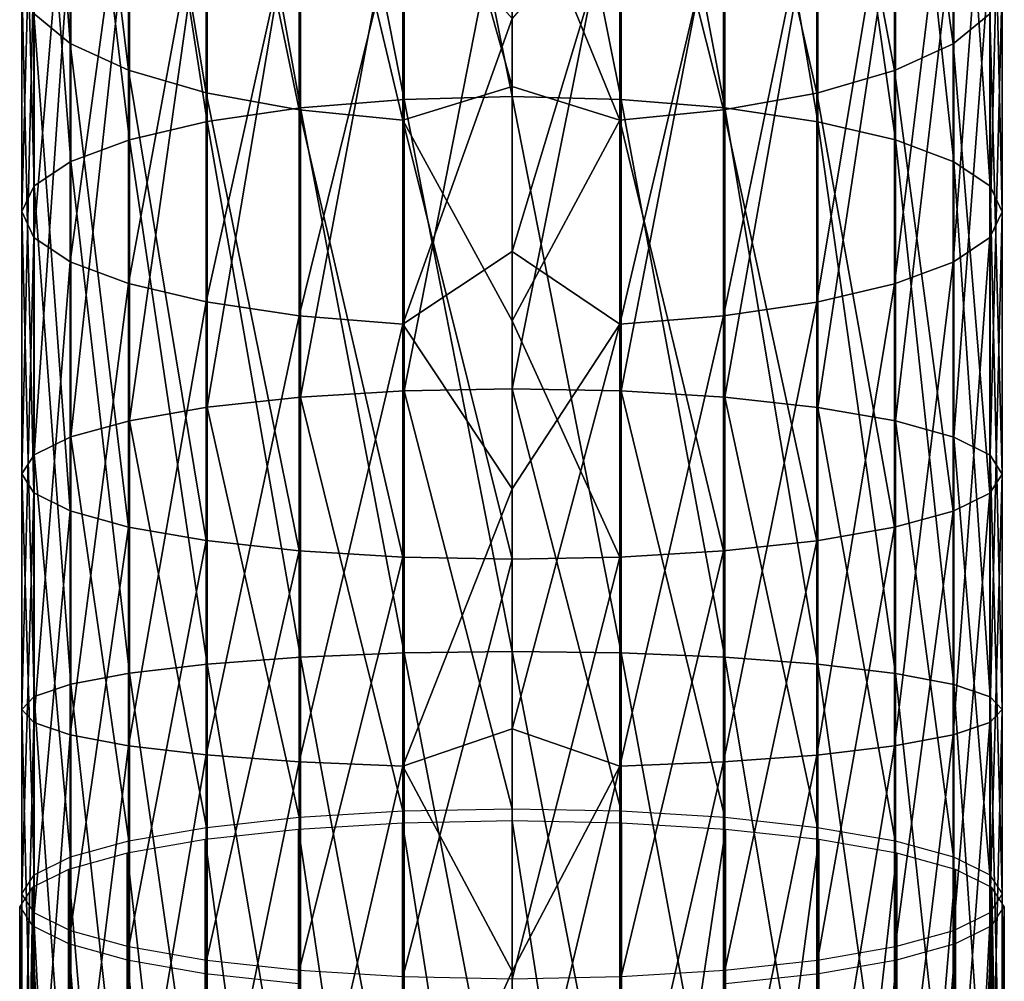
# Model space of a CAD drawing. Header units: millimetres. Extents: x -73 to 73, y -375 to 265.
# Tile 9 of 14: x -12 to 12, y 159 to 182. Entities that reach past the tile are written whole.
import ezdxf

# ---------------------------------------------------------------- set-up
doc = ezdxf.new("R2010")
doc.units = ezdxf.units.MM
doc.header["$LTSCALE"] = 52.148148
for name, color, linetype in [('44', 7, 'CONTINUOUS'), ('45', 7, 'CONTINUOUS'), ('46', 7, 'CONTINUOUS'), ('47', 7, 'CONTINUOUS'), ('49', 7, 'CONTINUOUS'), ('50', 7, 'CONTINUOUS')]:
    doc.layers.add(name, color=color, linetype=linetype)

msp = doc.modelspace()

# ---------------------------------------------------------------- linework, layer by layer
at = {"layer": '44', "color": 7, "linetype": 'CONTINUOUS', "true_color": 0xa2afbf}
for points in [[(2.559, 192.465, -4.237), (2.559, 179.851, -8.093), (0, 192.566, -4.507), (2.559, 192.465, -4.237)], [(0, 192.566, -4.507), (2.559, 179.851, -8.093), (0, 179.918, -8.374), (0, 192.566, -4.507)], [(4.992, 192.168, -3.438), (4.992, 179.65, -7.266), (2.559, 192.465, -4.237), (4.992, 192.168, -3.438)], [(2.559, 192.465, -4.237), (4.992, 179.65, -7.266), (2.559, 179.851, -8.093), (2.559, 192.465, -4.237)], [(7.174, 191.69, -2.152), (7.174, 179.328, -5.932), (4.992, 192.168, -3.438), (7.174, 191.69, -2.152)], [(4.992, 192.168, -3.438), (7.174, 179.328, -5.932), (4.992, 179.65, -7.266), (4.992, 192.168, -3.438)], [(8.996, 191.054, -0.443), (8.996, 178.899, -4.159), (7.174, 191.69, -2.152), (8.996, 191.054, -0.443)], [(7.174, 191.69, -2.152), (8.996, 178.899, -4.159), (7.174, 179.328, -5.932), (7.174, 191.69, -2.152)], [(10.352, 181.156, 190.937), (8.977, 190.857, 185.049), (10.352, 191.73, 187.047), (10.352, 181.156, 190.937)], [(10.352, 181.156, 190.937), (10.352, 191.73, 187.047), (11.208, 181.858, 193.265), (10.352, 181.156, 190.937)], [(10.366, 190.293, 1.604), (10.366, 178.385, -2.037), (8.996, 191.054, -0.443), (10.366, 190.293, 1.604)], [(8.996, 191.054, -0.443), (10.366, 178.385, -2.037), (8.996, 178.899, -4.159), (8.996, 191.054, -0.443)], [(8.977, 180.526, 188.85), (7.15, 190.129, 183.382), (8.977, 190.857, 185.049), (8.977, 180.526, 188.85)], [(8.977, 180.526, 188.85), (8.977, 190.857, 185.049), (10.352, 181.156, 190.937), (8.977, 180.526, 188.85)], [(7.15, 180, 187.109), (4.964, 189.582, 182.13), (7.15, 190.129, 183.382), (7.15, 180, 187.109)], [(7.15, 180, 187.109), (7.15, 190.129, 183.382), (8.977, 180.526, 188.85), (7.15, 180, 187.109)], [(11.215, 189.445, 3.885), (11.215, 177.813, 0.329), (10.366, 190.293, 1.604), (11.215, 189.445, 3.885)], [(10.366, 190.293, 1.604), (11.215, 177.813, 0.329), (10.366, 178.385, -2.037), (10.366, 190.293, 1.604)], [(4.964, 179.605, 185.801), (2.529, 189.244, 181.356), (4.964, 189.582, 182.13), (4.964, 179.605, 185.801)], [(4.964, 179.605, 185.801), (4.964, 189.582, 182.13), (7.15, 180, 187.109), (4.964, 179.605, 185.801)], [(11.5, 188.552, 6.286), (11.5, 177.211, 2.819), (11.215, 189.445, 3.885), (11.5, 188.552, 6.286)], [(11.215, 189.445, 3.885), (11.5, 177.211, 2.819), (11.215, 177.813, 0.329), (11.215, 189.445, 3.885)], [(2.529, 179.361, 184.992), (0, 185.541, 182.574), (2.529, 189.244, 181.356), (2.529, 179.361, 184.992)], [(2.529, 179.361, 184.992), (2.529, 189.244, 181.356), (4.964, 179.605, 185.801), (2.529, 179.361, 184.992)], [(11.208, 187.659, 8.687), (11.208, 176.608, 5.308), (11.5, 188.552, 6.286), (11.208, 187.659, 8.687)], [(11.5, 188.552, 6.286), (11.208, 176.608, 5.308), (11.5, 177.211, 2.819), (11.5, 188.552, 6.286)], [(10.352, 186.811, 10.966), (10.352, 176.037, 7.672), (11.208, 187.659, 8.687), (10.352, 186.811, 10.966)], [(11.208, 187.659, 8.687), (10.352, 176.037, 7.672), (11.208, 176.608, 5.308), (11.208, 187.659, 8.687)], [(8.977, 186.052, 13.009), (8.977, 175.524, 9.791), (10.352, 186.811, 10.966), (8.977, 186.052, 13.009)], [(10.352, 186.811, 10.966), (8.977, 175.524, 9.791), (10.352, 176.037, 7.672), (10.352, 186.811, 10.966)], [(7.15, 185.418, 14.714), (7.15, 175.096, 11.558), (8.977, 186.052, 13.009), (7.15, 185.418, 14.714)], [(8.977, 186.052, 13.009), (7.15, 175.096, 11.558), (8.977, 175.524, 9.791), (8.977, 186.052, 13.009)], [(0, 173.062, 209.806), (2.559, 185.844, 206.465), (0, 185.927, 206.741), (0, 173.062, 209.806)], [(2.559, 173.012, 209.522), (2.559, 185.844, 206.465), (0, 173.062, 209.806), (2.559, 173.012, 209.522)], [(2.559, 173.012, 209.522), (4.992, 185.598, 205.65), (2.559, 185.844, 206.465), (2.559, 173.012, 209.522)], [(0, 180.152, 184.454), (0, 185.541, 182.574), (2.529, 179.361, 184.992), (0, 180.152, 184.454)], [(4.992, 172.864, 208.683), (4.992, 185.598, 205.65), (2.559, 173.012, 209.522), (4.992, 172.864, 208.683)], [(4.992, 172.864, 208.683), (7.174, 185.201, 204.336), (4.992, 185.598, 205.65), (4.992, 172.864, 208.683)], [(4.964, 184.941, 15.995), (4.964, 174.775, 12.886), (7.15, 185.418, 14.714), (4.964, 184.941, 15.995)], [(7.15, 185.418, 14.714), (4.964, 174.775, 12.886), (7.15, 175.096, 11.558), (7.15, 185.418, 14.714)], [(7.174, 172.626, 207.332), (7.174, 185.201, 204.336), (4.992, 172.864, 208.683), (7.174, 172.626, 207.332)], [(7.174, 172.626, 207.332), (8.996, 184.674, 202.59), (7.174, 185.201, 204.336), (7.174, 172.626, 207.332)], [(2.529, 184.647, 16.787), (2.529, 174.576, 13.708), (4.964, 184.941, 15.995), (2.529, 184.647, 16.787)], [(4.964, 184.941, 15.995), (2.529, 174.576, 13.708), (4.964, 174.775, 12.886), (4.964, 184.941, 15.995)], [(0, 181.75, 16.063), (0, 176.281, 14.429), (2.529, 184.647, 16.787), (0, 181.75, 16.063)], [(2.529, 184.647, 16.787), (0, 176.281, 14.429), (2.529, 174.576, 13.708), (2.529, 184.647, 16.787)], [(8.996, 172.309, 205.536), (8.996, 184.674, 202.59), (7.174, 172.626, 207.332), (8.996, 172.309, 205.536)], [(8.996, 172.309, 205.536), (10.366, 184.043, 200.5), (8.996, 184.674, 202.59), (8.996, 172.309, 205.536)], [(10.366, 171.93, 203.385), (10.366, 184.043, 200.5), (8.996, 172.309, 205.536), (10.366, 171.93, 203.385)], [(10.366, 171.93, 203.385), (11.215, 183.339, 198.17), (10.366, 184.043, 200.5), (10.366, 171.93, 203.385)], [(11.215, 171.507, 200.988), (11.215, 183.339, 198.17), (10.366, 171.93, 203.385), (11.215, 171.507, 200.988)], [(11.215, 171.507, 200.988), (11.5, 182.599, 195.717), (11.215, 183.339, 198.17), (11.215, 171.507, 200.988)], [(11.5, 171.062, 198.466), (11.208, 181.858, 193.265), (11.5, 182.599, 195.717), (11.5, 171.062, 198.466)], [(11.5, 171.062, 198.466), (11.5, 182.599, 195.717), (11.215, 171.507, 200.988), (11.5, 171.062, 198.466)], [(11.208, 170.617, 195.943), (10.352, 181.156, 190.937), (11.208, 181.858, 193.265), (11.208, 170.617, 195.943)], [(11.208, 170.617, 195.943), (11.208, 181.858, 193.265), (11.5, 171.062, 198.466), (11.208, 170.617, 195.943)], [(10.352, 170.195, 193.549), (8.977, 180.526, 188.85), (10.352, 181.156, 190.937), (10.352, 170.195, 193.549)], [(10.352, 170.195, 193.549), (10.352, 181.156, 190.937), (11.208, 170.617, 195.943), (10.352, 170.195, 193.549)], [(8.977, 169.817, 191.402), (7.15, 180, 187.109), (8.977, 180.526, 188.85), (8.977, 169.817, 191.402)], [(8.977, 169.817, 191.402), (8.977, 180.526, 188.85), (10.352, 170.195, 193.549), (8.977, 169.817, 191.402)], [(0, 174.654, 185.984), (0, 180.152, 184.454), (2.529, 179.361, 184.992), (0, 174.654, 185.984)], [(7.15, 169.501, 189.61), (4.964, 179.605, 185.801), (7.15, 180, 187.109), (7.15, 169.501, 189.61)], [(7.15, 169.501, 189.61), (7.15, 180, 187.109), (8.977, 169.817, 191.402), (7.15, 169.501, 189.61)], [(2.559, 179.851, -8.093), (2.559, 166.868, -10.429), (0, 179.918, -8.374), (2.559, 179.851, -8.093)], [(0, 179.918, -8.374), (2.559, 166.868, -10.429), (0, 166.902, -10.716), (0, 179.918, -8.374)], [(4.992, 179.65, -7.266), (4.992, 166.767, -9.584), (2.559, 179.851, -8.093), (4.992, 179.65, -7.266)], [(2.559, 179.851, -8.093), (4.992, 166.767, -9.584), (2.559, 166.868, -10.429), (2.559, 179.851, -8.093)], [(4.964, 169.263, 188.265), (2.529, 179.361, 184.992), (4.964, 179.605, 185.801), (4.964, 169.263, 188.265)], [(4.964, 169.263, 188.265), (4.964, 179.605, 185.801), (7.15, 169.501, 189.61), (4.964, 169.263, 188.265)], [(7.174, 179.328, -5.932), (7.174, 166.605, -8.221), (4.992, 179.65, -7.266), (7.174, 179.328, -5.932)], [(4.992, 179.65, -7.266), (7.174, 166.605, -8.221), (4.992, 166.767, -9.584), (4.992, 179.65, -7.266)], [(2.529, 169.117, 187.433), (0, 174.654, 185.984), (2.529, 179.361, 184.992), (2.529, 169.117, 187.433)], [(2.529, 169.117, 187.433), (2.529, 179.361, 184.992), (4.964, 169.263, 188.265), (2.529, 169.117, 187.433)], [(8.996, 178.899, -4.159), (8.996, 166.389, -6.41), (7.174, 179.328, -5.932), (8.996, 178.899, -4.159)], [(7.174, 179.328, -5.932), (8.996, 166.389, -6.41), (7.174, 166.605, -8.221), (7.174, 179.328, -5.932)], [(10.366, 178.385, -2.037), (10.366, 166.13, -4.242), (8.996, 178.899, -4.159), (10.366, 178.385, -2.037)], [(8.996, 178.899, -4.159), (10.366, 166.13, -4.242), (8.996, 166.389, -6.41), (8.996, 178.899, -4.159)], [(11.215, 177.813, 0.329), (11.215, 165.842, -1.825), (10.366, 178.385, -2.037), (11.215, 177.813, 0.329)], [(10.366, 178.385, -2.037), (11.215, 165.842, -1.825), (10.366, 166.13, -4.242), (10.366, 178.385, -2.037)], [(11.5, 177.211, 2.819), (11.5, 165.539, 0.719), (11.215, 177.813, 0.329), (11.5, 177.211, 2.819)], [(11.215, 177.813, 0.329), (11.5, 165.539, 0.719), (11.215, 165.842, -1.825), (11.215, 177.813, 0.329)], [(11.208, 176.608, 5.308), (11.208, 165.235, 3.262), (11.5, 177.211, 2.819), (11.208, 176.608, 5.308)], [(11.5, 177.211, 2.819), (11.208, 165.235, 3.262), (11.5, 165.539, 0.719), (11.5, 177.211, 2.819)], [(10.352, 176.037, 7.672), (10.352, 164.947, 5.676), (11.208, 176.608, 5.308), (10.352, 176.037, 7.672)], [(11.208, 176.608, 5.308), (10.352, 164.947, 5.676), (11.208, 165.235, 3.262), (11.208, 176.608, 5.308)], [(0, 176.281, 14.429), (0, 170.718, 13.152), (2.529, 174.576, 13.708), (0, 176.281, 14.429)], [(8.977, 175.524, 9.791), (8.977, 164.689, 7.841), (10.352, 176.037, 7.672), (8.977, 175.524, 9.791)], [(10.352, 176.037, 7.672), (8.977, 164.689, 7.841), (10.352, 164.947, 5.676), (10.352, 176.037, 7.672)], [(7.15, 175.096, 11.558), (7.15, 164.474, 9.647), (8.977, 175.524, 9.791), (7.15, 175.096, 11.558)], [(8.977, 175.524, 9.791), (7.15, 164.474, 9.647), (8.977, 164.689, 7.841), (8.977, 175.524, 9.791)], [(4.964, 174.775, 12.886), (4.964, 164.312, 11.004), (7.15, 175.096, 11.558), (4.964, 174.775, 12.886)], [(7.15, 175.096, 11.558), (4.964, 164.312, 11.004), (7.15, 164.474, 9.647), (7.15, 175.096, 11.558)], [(0, 169.068, 187.155), (0, 174.654, 185.984), (2.529, 169.117, 187.433), (0, 169.068, 187.155)], [(2.529, 174.576, 13.708), (2.529, 164.212, 11.843), (4.964, 174.775, 12.886), (2.529, 174.576, 13.708)], [(4.964, 174.775, 12.886), (2.529, 164.212, 11.843), (4.964, 164.312, 11.004), (4.964, 174.775, 12.886)], [(0, 170.718, 13.152), (0, 165.085, 12.235), (2.529, 174.576, 13.708), (0, 170.718, 13.152)], [(2.529, 174.576, 13.708), (0, 165.085, 12.235), (2.529, 164.212, 11.843), (2.529, 174.576, 13.708)], [(2.559, 153.7, -11.212), (0, 153.7, -11.5), (0, 166.902, -10.716), (2.559, 153.7, -11.212)], [(2.559, 166.868, -10.429), (2.559, 153.7, -11.212), (0, 166.902, -10.716), (2.559, 166.868, -10.429)], [(4.992, 153.7, -10.36), (2.559, 153.7, -11.212), (2.559, 166.868, -10.429), (4.992, 153.7, -10.36)], [(4.992, 166.767, -9.584), (4.992, 153.7, -10.36), (2.559, 166.868, -10.429), (4.992, 166.767, -9.584)], [(7.174, 153.7, -8.988), (4.992, 153.7, -10.36), (4.992, 166.767, -9.584), (7.174, 153.7, -8.988)], [(7.174, 166.605, -8.221), (7.174, 153.7, -8.988), (4.992, 166.767, -9.584), (7.174, 166.605, -8.221)], [(8.996, 153.7, -7.164), (7.174, 153.7, -8.988), (7.174, 166.605, -8.221), (8.996, 153.7, -7.164)], [(8.996, 166.389, -6.41), (8.996, 153.7, -7.164), (7.174, 166.605, -8.221), (8.996, 166.389, -6.41)], [(10.366, 153.7, -4.98), (8.996, 153.7, -7.164), (8.996, 166.389, -6.41), (10.366, 153.7, -4.98)], [(10.366, 166.13, -4.242), (10.366, 153.7, -4.98), (8.996, 166.389, -6.41), (10.366, 166.13, -4.242)], [(11.215, 153.7, -2.546), (10.366, 153.7, -4.98), (10.366, 166.13, -4.242), (11.215, 153.7, -2.546)], [(11.215, 165.842, -1.825), (11.215, 153.7, -2.546), (10.366, 166.13, -4.242), (11.215, 165.842, -1.825)], [(11.5, 153.7, 0.015), (11.215, 153.7, -2.546), (11.215, 165.842, -1.825), (11.5, 153.7, 0.015)], [(11.5, 165.539, 0.719), (11.5, 153.7, 0.015), (11.215, 165.842, -1.825), (11.5, 165.539, 0.719)], [(11.208, 153.7, 2.577), (11.5, 153.7, 0.015), (11.5, 165.539, 0.719), (11.208, 153.7, 2.577)], [(11.208, 165.235, 3.262), (11.208, 153.7, 2.577), (11.5, 165.539, 0.719), (11.208, 165.235, 3.262)], [(10.352, 153.7, 5.008), (11.208, 153.7, 2.577), (11.208, 165.235, 3.262), (10.352, 153.7, 5.008)], [(10.352, 164.947, 5.676), (10.352, 153.7, 5.008), (11.208, 165.235, 3.262), (10.352, 164.947, 5.676)], [(0, 165.085, 12.235), (0, 159.404, 11.684), (2.529, 164.212, 11.843), (0, 165.085, 12.235)], [(8.977, 153.7, 7.188), (10.352, 153.7, 5.008), (10.352, 164.947, 5.676), (8.977, 153.7, 7.188)], [(8.977, 164.689, 7.841), (8.977, 153.7, 7.188), (10.352, 164.947, 5.676), (8.977, 164.689, 7.841)], [(4.964, 164.312, 11.004), (4.964, 153.7, 10.373), (7.15, 164.474, 9.647), (4.964, 164.312, 11.004)], [(4.964, 153.7, 10.373), (7.15, 153.7, 9.007), (7.15, 164.474, 9.647), (4.964, 153.7, 10.373)], [(7.15, 153.7, 9.007), (8.977, 153.7, 7.188), (8.977, 164.689, 7.841), (7.15, 153.7, 9.007)], [(7.15, 164.474, 9.647), (7.15, 153.7, 9.007), (8.977, 164.689, 7.841), (7.15, 164.474, 9.647)], [(2.529, 164.212, 11.843), (2.529, 153.7, 11.219), (4.964, 164.312, 11.004), (2.529, 164.212, 11.843)], [(2.529, 153.7, 11.219), (4.964, 153.7, 10.373), (4.964, 164.312, 11.004), (2.529, 153.7, 11.219)], [(0, 153.7, 11.5), (2.529, 153.7, 11.219), (2.529, 164.212, 11.843), (0, 153.7, 11.5)], [(0, 159.404, 11.684), (0, 153.7, 11.5), (2.529, 164.212, 11.843), (0, 159.404, 11.684)]]:
    msp.add_3dface(points, dxfattribs=at)
at = {"layer": '45', "color": 7, "linetype": 'CONTINUOUS', "true_color": 0xa2afbf}
for points in [[(-11.215, 181.867, 193.294), (-11.215, 192.715, 189.303), (-10.366, 181.164, 190.964), (-11.215, 181.867, 193.294)], [(-10.366, 181.164, 190.964), (-11.215, 192.715, 189.303), (-10.366, 191.741, 187.072), (-10.366, 181.164, 190.964)], [(-2.529, 192.468, -4.243), (-2.529, 179.852, -8.1), (-4.964, 192.173, -3.451), (-2.529, 192.468, -4.243)], [(0, 192.566, -4.507), (0, 179.918, -8.374), (-2.529, 192.468, -4.243), (0, 192.566, -4.507)], [(-2.529, 192.468, -4.243), (0, 179.918, -8.374), (-2.529, 179.852, -8.1), (-2.529, 192.468, -4.243)], [(-4.964, 192.173, -3.451), (-4.964, 179.653, -7.279), (-7.15, 191.697, -2.17), (-4.964, 192.173, -3.451)], [(-4.964, 192.173, -3.451), (-2.529, 179.852, -8.1), (-4.964, 179.653, -7.279), (-4.964, 192.173, -3.451)], [(-10.366, 181.164, 190.964), (-10.366, 191.741, 187.072), (-8.996, 180.533, 188.874), (-10.366, 181.164, 190.964)], [(-8.996, 180.533, 188.874), (-10.366, 191.741, 187.072), (-8.996, 190.867, 185.071), (-8.996, 180.533, 188.874)], [(-7.15, 191.697, -2.17), (-7.15, 179.332, -5.951), (-8.977, 191.063, -0.466), (-7.15, 191.697, -2.17)], [(-7.15, 191.697, -2.17), (-4.964, 179.653, -7.279), (-7.15, 179.332, -5.951), (-7.15, 191.697, -2.17)], [(-8.977, 191.063, -0.466), (-8.977, 178.904, -4.183), (-10.352, 190.303, 1.578), (-8.977, 191.063, -0.466)], [(-8.977, 191.063, -0.466), (-7.15, 179.332, -5.951), (-8.977, 178.904, -4.183), (-8.977, 191.063, -0.466)], [(-8.996, 180.533, 188.874), (-8.996, 190.867, 185.071), (-7.174, 180.005, 187.128), (-8.996, 180.533, 188.874)], [(-7.174, 180.005, 187.128), (-8.996, 190.867, 185.071), (-7.174, 190.137, 183.4), (-7.174, 180.005, 187.128)], [(-10.352, 190.303, 1.578), (-10.352, 178.392, -2.064), (-11.208, 189.455, 3.857), (-10.352, 190.303, 1.578)], [(-10.352, 190.303, 1.578), (-8.977, 178.904, -4.183), (-10.352, 178.392, -2.064), (-10.352, 190.303, 1.578)], [(-7.174, 180.005, 187.128), (-7.174, 190.137, 183.4), (-4.992, 179.609, 185.814), (-7.174, 180.005, 187.128)], [(-4.992, 179.609, 185.814), (-7.174, 190.137, 183.4), (-4.992, 189.587, 182.143), (-4.992, 179.609, 185.814)], [(-11.208, 189.455, 3.857), (-11.208, 177.82, 0.3), (-11.5, 188.563, 6.257), (-11.208, 189.455, 3.857)], [(-11.208, 189.455, 3.857), (-10.352, 178.392, -2.064), (-11.208, 177.82, 0.3), (-11.208, 189.455, 3.857)], [(-4.992, 179.609, 185.814), (-4.992, 189.587, 182.143), (-2.559, 179.363, 184.999), (-4.992, 179.609, 185.814)], [(-2.559, 179.363, 184.999), (-4.992, 189.587, 182.143), (-2.559, 189.246, 181.362), (-2.559, 179.363, 184.999)], [(0, 185.541, 182.574), (0, 180.152, 184.454), (-2.559, 189.246, 181.362), (0, 185.541, 182.574)], [(0, 180.152, 184.454), (-2.559, 179.363, 184.999), (-2.559, 189.246, 181.362), (0, 180.152, 184.454)], [(-11.5, 188.563, 6.257), (-11.208, 177.82, 0.3), (-11.5, 177.218, 2.789), (-11.5, 188.563, 6.257)], [(-11.5, 188.563, 6.257), (-11.5, 177.218, 2.789), (-11.215, 187.67, 8.659), (-11.5, 188.563, 6.257)], [(-11.215, 187.67, 8.659), (-11.5, 177.218, 2.789), (-11.215, 176.615, 5.279), (-11.215, 187.67, 8.659)], [(-11.215, 187.67, 8.659), (-11.215, 176.615, 5.279), (-10.366, 186.821, 10.94), (-11.215, 187.67, 8.659)], [(-10.366, 186.821, 10.94), (-11.215, 176.615, 5.279), (-10.366, 176.043, 7.645), (-10.366, 186.821, 10.94)], [(-10.366, 186.821, 10.94), (-10.366, 176.043, 7.645), (-8.996, 186.06, 12.987), (-10.366, 186.821, 10.94)], [(-8.996, 186.06, 12.987), (-10.366, 176.043, 7.645), (-8.996, 175.53, 9.767), (-8.996, 186.06, 12.987)], [(-8.996, 186.06, 12.987), (-8.996, 175.53, 9.767), (-7.174, 185.424, 14.696), (-8.996, 186.06, 12.987)], [(-2.529, 173.013, 209.529), (-2.529, 185.846, 206.472), (-4.964, 172.866, 208.697), (-2.529, 173.013, 209.529)], [(-4.964, 172.866, 208.697), (-2.529, 185.846, 206.472), (-4.964, 185.601, 205.663), (-4.964, 172.866, 208.697)], [(0, 173.062, 209.806), (0, 185.927, 206.741), (-2.529, 173.013, 209.529), (0, 173.062, 209.806)], [(-2.529, 173.013, 209.529), (0, 185.927, 206.741), (-2.529, 185.846, 206.472), (-2.529, 173.013, 209.529)], [(-4.964, 172.866, 208.697), (-4.964, 185.601, 205.663), (-7.15, 172.629, 207.351), (-4.964, 172.866, 208.697)], [(-7.15, 172.629, 207.351), (-4.964, 185.601, 205.663), (-7.15, 185.207, 204.355), (-7.15, 172.629, 207.351)], [(-7.174, 185.424, 14.696), (-8.996, 175.53, 9.767), (-7.174, 175.101, 11.54), (-7.174, 185.424, 14.696)], [(-7.174, 185.424, 14.696), (-7.174, 175.101, 11.54), (-4.992, 184.946, 15.982), (-7.174, 185.424, 14.696)], [(-7.15, 172.629, 207.351), (-7.15, 185.207, 204.355), (-8.977, 172.313, 205.56), (-7.15, 172.629, 207.351)], [(-8.977, 172.313, 205.56), (-7.15, 185.207, 204.355), (-8.977, 184.681, 202.613), (-8.977, 172.313, 205.56)], [(-4.992, 184.946, 15.982), (-7.174, 175.101, 11.54), (-4.992, 174.778, 12.873), (-4.992, 184.946, 15.982)], [(-4.992, 184.946, 15.982), (-4.992, 174.778, 12.873), (-2.559, 184.649, 16.78), (-4.992, 184.946, 15.982)], [(-8.977, 172.313, 205.56), (-8.977, 184.681, 202.613), (-10.352, 171.934, 203.413), (-8.977, 172.313, 205.56)], [(-10.352, 171.934, 203.413), (-8.977, 184.681, 202.613), (-10.352, 184.051, 200.526), (-10.352, 171.934, 203.413)], [(-2.559, 184.649, 16.78), (-4.992, 174.778, 12.873), (-2.559, 174.578, 13.701), (-2.559, 184.649, 16.78)], [(0, 181.75, 16.063), (-2.559, 184.649, 16.78), (-2.559, 174.578, 13.701), (0, 181.75, 16.063)], [(-10.352, 171.934, 203.413), (-10.352, 184.051, 200.526), (-11.208, 171.512, 201.018), (-10.352, 171.934, 203.413)], [(-11.208, 171.512, 201.018), (-10.352, 184.051, 200.526), (-11.208, 183.348, 198.199), (-11.208, 171.512, 201.018)], [(-11.208, 171.512, 201.018), (-11.208, 183.348, 198.199), (-11.5, 171.068, 198.496), (-11.208, 171.512, 201.018)], [(-11.5, 171.068, 198.496), (-11.208, 183.348, 198.199), (-11.5, 182.608, 195.747), (-11.5, 171.068, 198.496)], [(-11.5, 171.068, 198.496), (-11.5, 182.608, 195.747), (-11.215, 170.623, 195.973), (-11.5, 171.068, 198.496)], [(-11.215, 170.623, 195.973), (-11.5, 182.608, 195.747), (-11.215, 181.867, 193.294), (-11.215, 170.623, 195.973)], [(-11.215, 170.623, 195.973), (-11.215, 181.867, 193.294), (-10.366, 170.2, 193.576), (-11.215, 170.623, 195.973)], [(-10.366, 170.2, 193.576), (-11.215, 181.867, 193.294), (-10.366, 181.164, 190.964), (-10.366, 170.2, 193.576)], [(0, 176.281, 14.429), (0, 181.75, 16.063), (-2.559, 174.578, 13.701), (0, 176.281, 14.429)], [(-10.366, 170.2, 193.576), (-10.366, 181.164, 190.964), (-8.996, 169.821, 191.426), (-10.366, 170.2, 193.576)], [(-8.996, 169.821, 191.426), (-10.366, 181.164, 190.964), (-8.996, 180.533, 188.874), (-8.996, 169.821, 191.426)], [(-8.996, 169.821, 191.426), (-8.996, 180.533, 188.874), (-7.174, 169.504, 189.629), (-8.996, 169.821, 191.426)], [(-7.174, 169.504, 189.629), (-8.996, 180.533, 188.874), (-7.174, 180.005, 187.128), (-7.174, 169.504, 189.629)], [(-7.174, 169.504, 189.629), (-7.174, 180.005, 187.128), (-4.992, 169.266, 188.278), (-7.174, 169.504, 189.629)], [(-4.992, 169.266, 188.278), (-7.174, 180.005, 187.128), (-4.992, 179.609, 185.814), (-4.992, 169.266, 188.278)], [(0, 180.152, 184.454), (0, 174.654, 185.984), (-2.559, 179.363, 184.999), (0, 180.152, 184.454)], [(-2.529, 179.852, -8.1), (-2.529, 166.869, -10.436), (-4.964, 179.653, -7.279), (-2.529, 179.852, -8.1)], [(0, 179.918, -8.374), (0, 166.902, -10.716), (-2.529, 179.852, -8.1), (0, 179.918, -8.374)], [(-2.529, 179.852, -8.1), (0, 166.902, -10.716), (-2.529, 166.869, -10.436), (-2.529, 179.852, -8.1)], [(-4.964, 179.653, -7.279), (-4.964, 166.769, -9.597), (-7.15, 179.332, -5.951), (-4.964, 179.653, -7.279)], [(-4.992, 169.266, 188.278), (-4.992, 179.609, 185.814), (-2.559, 169.118, 187.439), (-4.992, 169.266, 188.278)], [(-2.559, 169.118, 187.439), (-4.992, 179.609, 185.814), (-2.559, 179.363, 184.999), (-2.559, 169.118, 187.439)], [(-4.964, 179.653, -7.279), (-2.529, 166.869, -10.436), (-4.964, 166.769, -9.597), (-4.964, 179.653, -7.279)], [(-7.15, 179.332, -5.951), (-7.15, 166.607, -8.24), (-8.977, 178.904, -4.183), (-7.15, 179.332, -5.951)], [(-7.15, 179.332, -5.951), (-4.964, 166.769, -9.597), (-7.15, 166.607, -8.24), (-7.15, 179.332, -5.951)], [(0, 174.654, 185.984), (0, 169.068, 187.155), (-2.559, 179.363, 184.999), (0, 174.654, 185.984)], [(0, 169.068, 187.155), (-2.559, 169.118, 187.439), (-2.559, 179.363, 184.999), (0, 169.068, 187.155)], [(-8.977, 178.904, -4.183), (-8.977, 166.392, -6.434), (-10.352, 178.392, -2.064), (-8.977, 178.904, -4.183)], [(-8.977, 178.904, -4.183), (-7.15, 166.607, -8.24), (-8.977, 166.392, -6.434), (-8.977, 178.904, -4.183)], [(-10.352, 178.392, -2.064), (-10.352, 166.133, -4.27), (-11.208, 177.82, 0.3), (-10.352, 178.392, -2.064)], [(-10.352, 178.392, -2.064), (-8.977, 166.392, -6.434), (-10.352, 166.133, -4.27), (-10.352, 178.392, -2.064)], [(-11.208, 177.82, 0.3), (-11.208, 165.845, -1.855), (-11.5, 177.218, 2.789), (-11.208, 177.82, 0.3)], [(-11.208, 177.82, 0.3), (-10.352, 166.133, -4.27), (-11.208, 165.845, -1.855), (-11.208, 177.82, 0.3)], [(-11.5, 177.218, 2.789), (-11.208, 165.845, -1.855), (-11.5, 165.542, 0.688), (-11.5, 177.218, 2.789)], [(-11.5, 177.218, 2.789), (-11.5, 165.542, 0.688), (-11.215, 176.615, 5.279), (-11.5, 177.218, 2.789)], [(-11.215, 176.615, 5.279), (-11.5, 165.542, 0.688), (-11.215, 165.239, 3.232), (-11.215, 176.615, 5.279)], [(-11.215, 176.615, 5.279), (-11.215, 165.239, 3.232), (-10.366, 176.043, 7.645), (-11.215, 176.615, 5.279)], [(0, 170.718, 13.152), (0, 176.281, 14.429), (-2.559, 174.578, 13.701), (0, 170.718, 13.152)], [(-10.366, 176.043, 7.645), (-11.215, 165.239, 3.232), (-10.366, 164.951, 5.649), (-10.366, 176.043, 7.645)], [(-10.366, 176.043, 7.645), (-10.366, 164.951, 5.649), (-8.996, 175.53, 9.767), (-10.366, 176.043, 7.645)], [(-8.996, 175.53, 9.767), (-10.366, 164.951, 5.649), (-8.996, 164.692, 7.817), (-8.996, 175.53, 9.767)], [(-8.996, 175.53, 9.767), (-8.996, 164.692, 7.817), (-7.174, 175.101, 11.54), (-8.996, 175.53, 9.767)], [(-7.174, 175.101, 11.54), (-8.996, 164.692, 7.817), (-7.174, 164.476, 9.628), (-7.174, 175.101, 11.54)], [(-7.174, 175.101, 11.54), (-7.174, 164.476, 9.628), (-4.992, 174.778, 12.873), (-7.174, 175.101, 11.54)], [(-4.992, 174.778, 12.873), (-7.174, 164.476, 9.628), (-4.992, 164.314, 10.991), (-4.992, 174.778, 12.873)], [(-4.992, 174.778, 12.873), (-4.992, 164.314, 10.991), (-2.559, 174.578, 13.701), (-4.992, 174.778, 12.873)], [(-2.559, 174.578, 13.701), (-4.992, 164.314, 10.991), (-2.559, 164.213, 11.836), (-2.559, 174.578, 13.701)], [(0, 170.718, 13.152), (-2.559, 174.578, 13.701), (-2.559, 164.213, 11.836), (0, 170.718, 13.152)], [(0, 165.085, 12.235), (0, 170.718, 13.152), (-2.559, 164.213, 11.836), (0, 165.085, 12.235)], [(-2.529, 166.869, -10.436), (-2.529, 153.7, -11.219), (-4.964, 166.769, -9.597), (-2.529, 166.869, -10.436)], [(0, 166.902, -10.716), (0, 153.7, -11.5), (-2.529, 166.869, -10.436), (0, 166.902, -10.716)], [(0, 153.7, -11.5), (-2.529, 153.7, -11.219), (-2.529, 166.869, -10.436), (0, 153.7, -11.5)], [(-7.15, 166.607, -8.24), (-7.15, 153.7, -9.007), (-8.977, 166.392, -6.434), (-7.15, 166.607, -8.24)], [(-4.964, 166.769, -9.597), (-4.964, 153.7, -10.373), (-7.15, 166.607, -8.24), (-4.964, 166.769, -9.597)], [(-4.964, 153.7, -10.373), (-7.15, 153.7, -9.007), (-7.15, 166.607, -8.24), (-4.964, 153.7, -10.373)], [(-2.529, 153.7, -11.219), (-4.964, 153.7, -10.373), (-4.964, 166.769, -9.597), (-2.529, 153.7, -11.219)], [(-8.977, 166.392, -6.434), (-8.977, 153.7, -7.188), (-10.352, 166.133, -4.27), (-8.977, 166.392, -6.434)], [(-7.15, 153.7, -9.007), (-8.977, 153.7, -7.188), (-8.977, 166.392, -6.434), (-7.15, 153.7, -9.007)], [(-10.352, 166.133, -4.27), (-10.352, 153.7, -5.008), (-11.208, 165.845, -1.855), (-10.352, 166.133, -4.27)], [(-8.977, 153.7, -7.188), (-10.352, 153.7, -5.008), (-10.352, 166.133, -4.27), (-8.977, 153.7, -7.188)], [(-11.208, 165.845, -1.855), (-11.208, 153.7, -2.577), (-11.5, 165.542, 0.688), (-11.208, 165.845, -1.855)], [(-10.352, 153.7, -5.008), (-11.208, 153.7, -2.577), (-11.208, 165.845, -1.855), (-10.352, 153.7, -5.008)], [(-11.208, 153.7, -2.577), (-11.5, 153.7, -0.015), (-11.5, 165.542, 0.688), (-11.208, 153.7, -2.577)], [(-11.5, 165.542, 0.688), (-11.5, 153.7, -0.015), (-11.215, 165.239, 3.232), (-11.5, 165.542, 0.688)], [(-11.5, 153.7, -0.015), (-11.215, 153.7, 2.546), (-11.215, 165.239, 3.232), (-11.5, 153.7, -0.015)], [(-11.215, 165.239, 3.232), (-11.215, 153.7, 2.546), (-10.366, 164.951, 5.649), (-11.215, 165.239, 3.232)], [(-11.215, 153.7, 2.546), (-10.366, 153.7, 4.98), (-10.366, 164.951, 5.649), (-11.215, 153.7, 2.546)], [(-10.366, 164.951, 5.649), (-10.366, 153.7, 4.98), (-8.996, 164.692, 7.817), (-10.366, 164.951, 5.649)], [(0, 159.404, 11.684), (0, 165.085, 12.235), (-2.559, 164.213, 11.836), (0, 159.404, 11.684)], [(-10.366, 153.7, 4.98), (-8.996, 153.7, 7.164), (-8.996, 164.692, 7.817), (-10.366, 153.7, 4.98)], [(-8.996, 164.692, 7.817), (-8.996, 153.7, 7.164), (-7.174, 164.476, 9.628), (-8.996, 164.692, 7.817)], [(-8.996, 153.7, 7.164), (-7.174, 153.7, 8.988), (-7.174, 164.476, 9.628), (-8.996, 153.7, 7.164)], [(-7.174, 164.476, 9.628), (-7.174, 153.7, 8.988), (-4.992, 164.314, 10.991), (-7.174, 164.476, 9.628)], [(-7.174, 153.7, 8.988), (-4.992, 153.7, 10.36), (-4.992, 164.314, 10.991), (-7.174, 153.7, 8.988)], [(-4.992, 164.314, 10.991), (-4.992, 153.7, 10.36), (-2.559, 164.213, 11.836), (-4.992, 164.314, 10.991)], [(-4.992, 153.7, 10.36), (-2.559, 153.7, 11.212), (-2.559, 164.213, 11.836), (-4.992, 153.7, 10.36)], [(-2.559, 153.7, 11.212), (0, 159.404, 11.684), (-2.559, 164.213, 11.836), (-2.559, 153.7, 11.212)], [(-2.559, 153.7, 11.212), (0, 153.7, 11.5), (0, 159.404, 11.684), (-2.559, 153.7, 11.212)]]:
    msp.add_3dface(points, dxfattribs=at)
at = {"layer": '46', "color": 7, "linetype": 'CONTINUOUS', "true_color": 0xa2afbf}
for points in [[(2.559, 173.012, 209.522), (0, 173.062, 209.806), (2.559, 163.164, 211.259), (2.559, 173.012, 209.522)], [(2.559, 163.164, 211.259), (0, 173.062, 209.806), (0, 163.214, 211.543), (2.559, 163.164, 211.259)], [(4.992, 172.864, 208.683), (2.559, 173.012, 209.522), (4.99, 163.016, 210.421), (4.992, 172.864, 208.683)], [(4.99, 163.016, 210.421), (2.559, 173.012, 209.522), (2.559, 163.164, 211.259), (4.99, 163.016, 210.421)], [(7.17, 162.778, 209.072), (4.992, 172.864, 208.683), (4.99, 163.016, 210.421), (7.17, 162.778, 209.072)], [(7.174, 172.626, 207.332), (4.992, 172.864, 208.683), (7.17, 162.778, 209.072), (7.174, 172.626, 207.332)], [(8.991, 162.462, 207.278), (7.174, 172.626, 207.332), (7.17, 162.778, 209.072), (8.991, 162.462, 207.278)], [(8.996, 172.309, 205.536), (7.174, 172.626, 207.332), (8.991, 162.462, 207.278), (8.996, 172.309, 205.536)], [(10.361, 162.083, 205.131), (8.996, 172.309, 205.536), (8.991, 162.462, 207.278), (10.361, 162.083, 205.131)], [(10.366, 171.93, 203.385), (8.996, 172.309, 205.536), (10.361, 162.083, 205.131), (10.366, 171.93, 203.385)], [(11.212, 161.661, 202.737), (10.366, 171.93, 203.385), (10.361, 162.083, 205.131), (11.212, 161.661, 202.737)], [(11.215, 171.507, 200.988), (10.366, 171.93, 203.385), (11.212, 161.661, 202.737), (11.215, 171.507, 200.988)], [(11.5, 161.217, 200.217), (11.215, 171.507, 200.988), (11.212, 161.661, 202.737), (11.5, 161.217, 200.217)], [(11.5, 171.062, 198.466), (11.215, 171.507, 200.988), (11.5, 161.217, 200.217), (11.5, 171.062, 198.466)], [(11.208, 170.617, 195.943), (11.5, 171.062, 198.466), (11.212, 160.772, 197.697), (11.208, 170.617, 195.943)], [(11.212, 160.772, 197.697), (11.5, 171.062, 198.466), (11.5, 161.217, 200.217), (11.212, 160.772, 197.697)], [(10.352, 170.195, 193.549), (11.208, 170.617, 195.943), (10.361, 160.35, 195.303), (10.352, 170.195, 193.549)], [(10.361, 160.35, 195.303), (11.208, 170.617, 195.943), (11.212, 160.772, 197.697), (10.361, 160.35, 195.303)], [(8.977, 169.817, 191.402), (10.352, 170.195, 193.549), (8.991, 159.972, 193.156), (8.977, 169.817, 191.402)], [(8.991, 159.972, 193.156), (10.352, 170.195, 193.549), (10.361, 160.35, 195.303), (8.991, 159.972, 193.156)], [(7.15, 169.501, 189.61), (8.977, 169.817, 191.402), (7.17, 159.655, 191.363), (7.15, 169.501, 189.61)], [(7.17, 159.655, 191.363), (8.977, 169.817, 191.402), (8.991, 159.972, 193.156), (7.17, 159.655, 191.363)], [(4.964, 169.263, 188.265), (7.15, 169.501, 189.61), (4.99, 159.418, 190.014), (4.964, 169.263, 188.265)], [(4.99, 159.418, 190.014), (7.15, 169.501, 189.61), (7.17, 159.655, 191.363), (4.99, 159.418, 190.014)], [(0, 169.068, 187.155), (2.529, 169.117, 187.433), (0, 159.22, 188.892), (0, 169.068, 187.155)], [(0, 159.22, 188.892), (2.529, 169.117, 187.433), (2.559, 159.27, 189.176), (0, 159.22, 188.892)], [(2.529, 169.117, 187.433), (4.964, 169.263, 188.265), (2.559, 159.27, 189.176), (2.529, 169.117, 187.433)], [(2.559, 159.27, 189.176), (4.964, 169.263, 188.265), (4.99, 159.418, 190.014), (2.559, 159.27, 189.176)]]:
    msp.add_3dface(points, dxfattribs=at)
at = {"layer": '47', "color": 7, "linetype": 'CONTINUOUS', "true_color": 0xa2afbf}
for points in [[(0, 173.062, 209.806), (-2.529, 173.013, 209.529), (0, 163.214, 211.543), (0, 173.062, 209.806)], [(-4.964, 172.866, 208.697), (-7.15, 172.629, 207.351), (-4.99, 163.016, 210.421), (-4.964, 172.866, 208.697)], [(-2.559, 163.164, 211.259), (-4.964, 172.866, 208.697), (-4.99, 163.016, 210.421), (-2.559, 163.164, 211.259)], [(-2.529, 173.013, 209.529), (-4.964, 172.866, 208.697), (-2.559, 163.164, 211.259), (-2.529, 173.013, 209.529)], [(0, 163.214, 211.543), (-2.529, 173.013, 209.529), (-2.559, 163.164, 211.259), (0, 163.214, 211.543)], [(-7.15, 172.629, 207.351), (-8.977, 172.313, 205.56), (-7.17, 162.778, 209.072), (-7.15, 172.629, 207.351)], [(-4.99, 163.016, 210.421), (-7.15, 172.629, 207.351), (-7.17, 162.778, 209.072), (-4.99, 163.016, 210.421)], [(-8.977, 172.313, 205.56), (-10.352, 171.934, 203.413), (-8.991, 162.462, 207.278), (-8.977, 172.313, 205.56)], [(-7.17, 162.778, 209.072), (-8.977, 172.313, 205.56), (-8.991, 162.462, 207.278), (-7.17, 162.778, 209.072)], [(-10.352, 171.934, 203.413), (-11.208, 171.512, 201.018), (-10.361, 162.083, 205.131), (-10.352, 171.934, 203.413)], [(-8.991, 162.462, 207.278), (-10.352, 171.934, 203.413), (-10.361, 162.083, 205.131), (-8.991, 162.462, 207.278)], [(-11.208, 171.512, 201.018), (-11.5, 171.068, 198.496), (-11.212, 161.661, 202.737), (-11.208, 171.512, 201.018)], [(-10.361, 162.083, 205.131), (-11.208, 171.512, 201.018), (-11.212, 161.661, 202.737), (-10.361, 162.083, 205.131)], [(-11.5, 171.068, 198.496), (-11.215, 170.623, 195.973), (-11.5, 161.217, 200.217), (-11.5, 171.068, 198.496)], [(-11.212, 161.661, 202.737), (-11.5, 171.068, 198.496), (-11.5, 161.217, 200.217), (-11.212, 161.661, 202.737)], [(-11.5, 161.217, 200.217), (-11.215, 170.623, 195.973), (-11.212, 160.772, 197.697), (-11.5, 161.217, 200.217)], [(-11.215, 170.623, 195.973), (-10.366, 170.2, 193.576), (-11.212, 160.772, 197.697), (-11.215, 170.623, 195.973)], [(-11.212, 160.772, 197.697), (-10.366, 170.2, 193.576), (-10.361, 160.35, 195.303), (-11.212, 160.772, 197.697)], [(-10.366, 170.2, 193.576), (-8.996, 169.821, 191.426), (-10.361, 160.35, 195.303), (-10.366, 170.2, 193.576)], [(-10.361, 160.35, 195.303), (-8.996, 169.821, 191.426), (-8.991, 159.972, 193.156), (-10.361, 160.35, 195.303)], [(-8.996, 169.821, 191.426), (-7.174, 169.504, 189.629), (-8.991, 159.972, 193.156), (-8.996, 169.821, 191.426)], [(-8.991, 159.972, 193.156), (-7.174, 169.504, 189.629), (-7.17, 159.655, 191.363), (-8.991, 159.972, 193.156)], [(-7.174, 169.504, 189.629), (-4.992, 169.266, 188.278), (-7.17, 159.655, 191.363), (-7.174, 169.504, 189.629)], [(-7.17, 159.655, 191.363), (-4.992, 169.266, 188.278), (-4.99, 159.418, 190.014), (-7.17, 159.655, 191.363)], [(-4.992, 169.266, 188.278), (-2.559, 169.118, 187.439), (-4.99, 159.418, 190.014), (-4.992, 169.266, 188.278)], [(-4.99, 159.418, 190.014), (-2.559, 169.118, 187.439), (-2.559, 159.27, 189.176), (-4.99, 159.418, 190.014)], [(-2.559, 169.118, 187.439), (0, 169.068, 187.155), (-2.559, 159.27, 189.176), (-2.559, 169.118, 187.439)], [(0, 169.068, 187.155), (0, 159.22, 188.892), (-2.559, 159.27, 189.176), (0, 169.068, 187.155)]]:
    msp.add_3dface(points, dxfattribs=at)
at = {"layer": '49', "color": 7, "linetype": 'CONTINUOUS', "true_color": 0xa2afbf}
for points in [[(-11.55, 144.377, 203.187), (-11.55, 160.921, 200.269), (-11.26, 160.475, 197.738), (-11.55, 144.377, 203.187)], [(11.55, 144.377, 203.187), (11.258, 143.929, 200.647), (11.55, 160.921, 200.269), (11.55, 144.377, 203.187)], [(11.55, 160.921, 200.269), (11.258, 143.929, 200.647), (11.26, 160.475, 197.738), (11.55, 160.921, 200.269)], [(-11.258, 143.929, 200.647), (-11.55, 144.377, 203.187), (-11.26, 160.475, 197.738), (-11.258, 143.929, 200.647)], [(-10.406, 160.051, 195.334), (-10.404, 143.506, 198.251), (-11.26, 160.475, 197.738), (-10.406, 160.051, 195.334)], [(-10.404, 143.506, 198.251), (-11.258, 143.929, 200.647), (-11.26, 160.475, 197.738), (-10.404, 143.506, 198.251)], [(11.258, 143.929, 200.647), (10.404, 143.506, 198.251), (11.26, 160.475, 197.738), (11.258, 143.929, 200.647)], [(11.26, 160.475, 197.738), (10.404, 143.506, 198.251), (10.406, 160.051, 195.334), (11.26, 160.475, 197.738)], [(-9.03, 159.671, 193.177), (-9.031, 143.127, 196.099), (-10.406, 160.051, 195.334), (-9.03, 159.671, 193.177)], [(-9.031, 143.127, 196.099), (-10.404, 143.506, 198.251), (-10.406, 160.051, 195.334), (-9.031, 143.127, 196.099)], [(10.406, 160.051, 195.334), (9.031, 143.127, 196.099), (9.03, 159.671, 193.177), (10.406, 160.051, 195.334)], [(10.404, 143.506, 198.251), (9.031, 143.127, 196.099), (10.406, 160.051, 195.334), (10.404, 143.506, 198.251)], [(-7.205, 142.809, 194.297), (-9.031, 143.127, 196.099), (-9.03, 159.671, 193.177), (-7.205, 142.809, 194.297)], [(-7.201, 159.353, 191.376), (-7.205, 142.809, 194.297), (-9.03, 159.671, 193.177), (-7.201, 159.353, 191.376)], [(9.03, 159.671, 193.177), (7.205, 142.809, 194.297), (7.201, 159.353, 191.376), (9.03, 159.671, 193.177)], [(9.031, 143.127, 196.099), (7.205, 142.809, 194.297), (9.03, 159.671, 193.177), (9.031, 143.127, 196.099)], [(-5.01, 142.569, 192.938), (-7.205, 142.809, 194.297), (-7.201, 159.353, 191.376), (-5.01, 142.569, 192.938)], [(-5.011, 159.114, 190.021), (-5.01, 142.569, 192.938), (-7.201, 159.353, 191.376), (-5.011, 159.114, 190.021)], [(7.205, 142.809, 194.297), (5.01, 142.569, 192.938), (7.201, 159.353, 191.376), (7.205, 142.809, 194.297)], [(7.201, 159.353, 191.376), (5.01, 142.569, 192.938), (5.011, 159.114, 190.021), (7.201, 159.353, 191.376)]]:
    msp.add_3dface(points, dxfattribs=at)
at = {"layer": '50', "color": 7, "linetype": 'CONTINUOUS', "true_color": 0xa2afbf}
for points in [[(-5.011, 162.728, 210.517), (-2.566, 146.332, 214.276), (-2.57, 162.877, 211.359), (-5.011, 162.728, 210.517)], [(-2.57, 162.877, 211.359), (0, 146.382, 214.559), (0, 162.927, 211.644), (-2.57, 162.877, 211.359)], [(-2.566, 146.332, 214.276), (0, 146.382, 214.559), (-2.57, 162.877, 211.359), (-2.566, 146.332, 214.276)], [(0, 146.382, 214.559), (2.566, 146.332, 214.276), (0, 162.927, 211.644), (0, 146.382, 214.559)], [(0, 162.927, 211.644), (2.566, 146.332, 214.276), (2.57, 162.877, 211.359), (0, 162.927, 211.644)], [(2.57, 162.877, 211.359), (2.566, 146.332, 214.276), (5.011, 162.728, 210.517), (2.57, 162.877, 211.359)], [(-7.201, 162.489, 209.162), (-5.01, 146.184, 213.435), (-5.011, 162.728, 210.517), (-7.201, 162.489, 209.162)], [(-5.01, 146.184, 213.435), (-2.566, 146.332, 214.276), (-5.011, 162.728, 210.517), (-5.01, 146.184, 213.435)], [(2.566, 146.332, 214.276), (5.01, 146.184, 213.435), (5.011, 162.728, 210.517), (2.566, 146.332, 214.276)], [(5.011, 162.728, 210.517), (5.01, 146.184, 213.435), (7.201, 162.489, 209.162), (5.011, 162.728, 210.517)], [(-9.03, 162.172, 207.361), (-7.205, 145.944, 212.076), (-7.201, 162.489, 209.162), (-9.03, 162.172, 207.361)], [(-7.205, 145.944, 212.076), (-5.01, 146.184, 213.435), (-7.201, 162.489, 209.162), (-7.205, 145.944, 212.076)], [(5.01, 146.184, 213.435), (7.205, 145.944, 212.076), (7.201, 162.489, 209.162), (5.01, 146.184, 213.435)], [(7.201, 162.489, 209.162), (7.205, 145.944, 212.076), (9.03, 162.172, 207.361), (7.201, 162.489, 209.162)], [(-10.406, 161.792, 205.205), (-9.031, 145.626, 210.275), (-9.03, 162.172, 207.361), (-10.406, 161.792, 205.205)], [(-9.031, 145.626, 210.275), (-7.205, 145.944, 212.076), (-9.03, 162.172, 207.361), (-9.031, 145.626, 210.275)], [(7.205, 145.944, 212.076), (9.031, 145.626, 210.275), (9.03, 162.172, 207.361), (7.205, 145.944, 212.076)], [(9.03, 162.172, 207.361), (9.031, 145.626, 210.275), (10.406, 161.792, 205.205), (9.03, 162.172, 207.361)], [(-11.26, 161.368, 202.8), (-10.404, 145.247, 208.122), (-10.406, 161.792, 205.205), (-11.26, 161.368, 202.8)], [(-10.404, 145.247, 208.122), (-9.031, 145.626, 210.275), (-10.406, 161.792, 205.205), (-10.404, 145.247, 208.122)], [(9.031, 145.626, 210.275), (10.404, 145.247, 208.122), (10.406, 161.792, 205.205), (9.031, 145.626, 210.275)], [(10.406, 161.792, 205.205), (10.404, 145.247, 208.122), (11.26, 161.368, 202.8), (10.406, 161.792, 205.205)], [(-11.55, 160.921, 200.269), (-11.258, 144.824, 205.726), (-11.26, 161.368, 202.8), (-11.55, 160.921, 200.269)], [(-11.258, 144.824, 205.726), (-10.404, 145.247, 208.122), (-11.26, 161.368, 202.8), (-11.258, 144.824, 205.726)], [(10.404, 145.247, 208.122), (11.258, 144.824, 205.726), (11.26, 161.368, 202.8), (10.404, 145.247, 208.122)], [(11.258, 144.824, 205.726), (11.55, 144.377, 203.187), (11.26, 161.368, 202.8), (11.258, 144.824, 205.726)], [(11.55, 144.377, 203.187), (11.55, 160.921, 200.269), (11.26, 161.368, 202.8), (11.55, 144.377, 203.187)], [(-11.55, 144.377, 203.187), (-11.258, 144.824, 205.726), (-11.55, 160.921, 200.269), (-11.55, 144.377, 203.187)]]:
    msp.add_3dface(points, dxfattribs=at)

doc.saveas('drawing.dxf')
